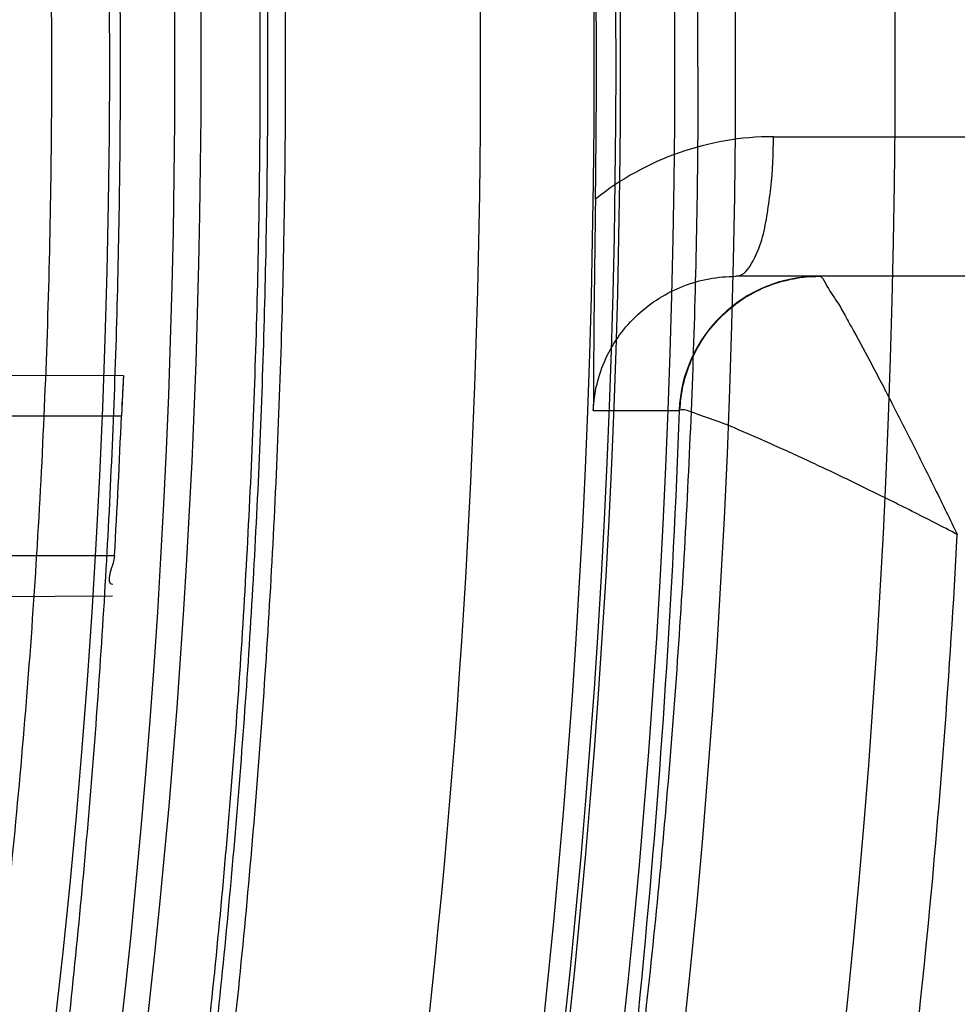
# Model space of a CAD drawing. Header units: millimetres. Extents: x 0 to 297, y 0 to 210.
# Tile 48 of 256: x 145.2775 to 145.3245, y 91.0233 to 91.0726. Entities that reach past the tile are written whole.
import ezdxf

# ---------------------------------------------------------------- set-up
doc = ezdxf.new("R2010")
doc.units = ezdxf.units.MM
doc.header["$LTSCALE"] = 16.335
doc.layers.get('0').update_dxf_attribs({"linetype": 'CONTINUOUS'})
for name, color, linetype in [('01_GLOBAL', 7, 'CONTINUOUS'), ('INTFCLR_1', 7, 'CONTINUOUS'), ('INTFCLR_144815', 7, 'CONTINUOUS')]:
    doc.layers.add(name, color=color, linetype=linetype)

msp = doc.modelspace()

# ---------------------------------------------------------------- linework, layer by layer
at = {"color": 7, "linetype": 'Continuous'}
msp.add_circle((145.8748034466, 92.1344639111), 2.66, dxfattribs=at)
at = {"color": 9, "linetype": 'Continuous'}
msp.add_arc((145.8748034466, 92.1344639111), 2.6259090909, 182.9674534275, 267.0325465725, dxfattribs=at)
at = {"layer": '01_GLOBAL', "color": 7, "linetype": 'Continuous'}
msp.add_circle((145.8748034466, 92.1344639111), 2.695, dxfattribs=at)
at = {"layer": 'INTFCLR_1', "color": 9, "linetype": 'Continuous'}
for p, q in [((145.2238547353, 91.0549967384), (145.2827179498, 91.05479126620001)), ((145.2247874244, 91.05276820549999), (145.2826121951, 91.05276820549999)), ((145.2243853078, 91.0457682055), (145.2822645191, 91.0457682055)), ((145.2231934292, 91.0435373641), (145.2821692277, 91.0437432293))]:
    msp.add_line(p, q, dxfattribs=at)
at = {"layer": 'INTFCLR_1', "color": 7, "linetype": 'Continuous'}
for p, q in [((145.2827179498, 91.05479126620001), (145.2826777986, 91.0541979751)), ((145.2826777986, 91.0541979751), (145.2826121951, 91.05276820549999))]:
    msp.add_line(p, q, dxfattribs=at)
at = {"layer": 'INTFCLR_1', "color": 6, "linetype": 'Continuous'}
for centre, radius, start, end in [((144.8596077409, 91.07026820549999), 0.4224162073, 270, 90.00000002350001), ((144.8596373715, 91.07026788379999), 0.4233366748, 356.6822791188, 357.6308608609)]:
    msp.add_arc(centre, radius, start, end, dxfattribs=at)
at = {"layer": 'INTFCLR_1', "color": 7, "linetype": 'Continuous'}
msp.add_arc((145.344320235, 91.05060732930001), 0.0617442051, 176.1145218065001, 177.6305889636, dxfattribs=at)
at = {"layer": 'INTFCLR_1', "color": 6, "linetype": 'Continuous'}
msp.add_open_spline([(145.1350652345, 90.7692682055), (145.1360387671, 90.7692682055), (145.1377271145, 90.77040596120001), (145.1403228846, 90.77196865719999), (145.1432989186, 90.7741311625), (145.1469787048, 90.7769487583), (145.1513602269, 90.78054609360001), (145.156189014, 90.78473927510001), (145.1610884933, 90.78922212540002), (145.16571304, 90.7936532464), (145.1699506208, 90.7978753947), (145.1738079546, 90.80185999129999), (145.1773032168, 90.80558700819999), (145.1804624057, 90.8090520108), (145.1833068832, 90.8122538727), (145.1858602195, 90.8151948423), (145.1881553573, 90.8178946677), (145.1902110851, 90.8203591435), (145.1920499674, 90.8226010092), (145.1936917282, 90.8246337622), (145.195161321, 90.8264787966), (145.1964960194, 90.82817546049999), (145.197810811, 90.82986574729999), (145.1992115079, 90.83168840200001), (145.2006985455, 90.83364987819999), (145.2021699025, 90.8356183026), (145.203615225, 90.83757754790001), (145.2051191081, 90.8396441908), (145.2067839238, 90.8419664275), (145.2086446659, 90.8446056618), (145.2107239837, 90.8476123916), (145.2130437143, 90.8510414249), (145.2156231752, 90.85494957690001), (145.2184823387, 90.85940686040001), (145.2216518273, 90.8645112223), (145.2251614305, 90.87037537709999), (145.229038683, 90.8771369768), (145.2333125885, 90.884978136), (145.2380078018, 90.89411228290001), (145.2431555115, 90.9048590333), (145.2486552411, 90.91737134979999), (145.2541538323, 90.9312561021), (145.2592951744, 90.9458952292), (145.2638614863, 90.9607341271), (145.2678132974, 90.9756278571), (145.2711637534, 90.9905604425), (145.2739112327, 91.005452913), (145.2760779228, 91.0203457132), (145.2776685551, 91.03517539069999), (145.2786982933, 91.0499655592), (145.2791763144, 91.06470155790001), (145.2791102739, 91.0793859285), (145.2785051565, 91.09402740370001), (145.2773642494, 91.1086166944), (145.2756872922, 91.1231600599), (145.2734729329, 91.13765537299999), (145.2707211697, 91.1520804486), (145.2674209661, 91.16646759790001), (145.2635667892, 91.1807987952), (145.259139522, 91.19509062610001), (145.254151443, 91.2092704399), (145.2488018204, 91.2228033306), (145.2434345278, 91.23506080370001), (145.238408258, 91.245610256), (145.2338248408, 91.2545835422), (145.2296571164, 91.2622860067), (145.2258775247, 91.26893157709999), (145.2224553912, 91.2746994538), (145.2193628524, 91.2797261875), (145.216567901, 91.28412676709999), (145.2140471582, 91.2879848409), (145.2117761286, 91.29137679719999), (145.209737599, 91.2943566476), (145.2079066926, 91.2969818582), (145.20627007, 91.2992895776), (145.2048016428, 91.30132990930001), (145.203482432, 91.3031390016), (145.202221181, 91.30484800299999), (145.2009100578, 91.3066043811), (145.1994654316, 91.308515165), (145.1979774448, 91.3104559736), (145.1964846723, 91.3123763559), (145.1949729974, 91.31429626), (145.1933137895, 91.31637424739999), (145.1914604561, 91.3186591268), (145.1893845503, 91.3211745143), (145.1870661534, 91.32393108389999), (145.1844777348, 91.3269433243), (145.1815962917, 91.3302189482), (145.1783918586, 91.3337676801), (145.174841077, 91.3375879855), (145.1709238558, 91.34167041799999), (145.1666153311, 91.3459993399), (145.1619164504, 91.3505367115), (145.1569054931, 91.35515789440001), (145.1519289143, 91.3595100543), (145.1473729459, 91.36327579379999), (145.1435388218, 91.36622737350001), (145.1404516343, 91.3684830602), (145.1377826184, 91.3700958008), (145.1360568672, 91.37126820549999), (145.1350652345, 91.37126820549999)], degree=3, knots=[0, 0, 0, 0, 0.0042187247, 0.0081401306, 0.0133978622, 0.0200459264, 0.0282638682, 0.0379443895, 0.0477615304, 0.05703690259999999, 0.0656973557, 0.0736821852, 0.0810680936, 0.0878383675, 0.0940009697, 0.0996271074, 0.1047154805, 0.1093563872, 0.1135342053, 0.1172803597, 0.1206792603, 0.1237557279, 0.1266349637, 0.1299589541, 0.1337168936, 0.1373013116, 0.1406085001, 0.1442672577, 0.148377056, 0.1529904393, 0.1582606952, 0.164218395, 0.1709303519, 0.1785521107, 0.1871652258, 0.1969659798, 0.2081658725, 0.2209392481, 0.2356613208, 0.2526660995, 0.2725685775, 0.2948769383, 0.3173640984, 0.3397873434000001, 0.3621386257, 0.3841211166, 0.4060891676, 0.4277469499, 0.4493218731, 0.470705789, 0.4919793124, 0.5131981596, 0.5343255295, 0.5554668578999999, 0.5765984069, 0.5977513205, 0.6189954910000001, 0.6402209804, 0.6617015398, 0.6832900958, 0.7050415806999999, 0.7268239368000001, 0.7463339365, 0.7630160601, 0.7774553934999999, 0.7899931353, 0.8009638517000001, 0.8105830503, 0.8190545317, 0.8265380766, 0.8331730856, 0.8390248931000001, 0.8442268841, 0.8488182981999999, 0.8528943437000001, 0.8564866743, 0.8597116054, 0.8625968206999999, 0.8656908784, 0.8692094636, 0.8729771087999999, 0.8762884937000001, 0.879749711, 0.8835661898, 0.8878115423, 0.8924986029, 0.8976989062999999, 0.9034198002, 0.9097088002, 0.9166034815, 0.9241390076, 0.9323094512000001, 0.9411199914, 0.9506041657, 0.9606137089, 0.9706541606, 0.9792553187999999, 0.9862062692, 0.9916647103, 0.9957028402, 1, 1, 1, 1], dxfattribs=at)
msp.add_open_spline([(145.2822645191, 91.0457682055), (145.282236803, 91.0452900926), (145.2817089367, 91.04433183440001), (145.2821878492, 91.0443335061)], degree=3, dxfattribs=at)
at = {"layer": 'INTFCLR_144815', "color": 9, "linetype": 'Continuous'}
for p, q in [((145.3152824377, 91.0667682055), (145.7168251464, 91.0667682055)), ((145.7149434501, 91.05976820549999), (145.3134007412, 91.05976820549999)), ((145.3062552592, 91.05303787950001), (145.3105583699, 91.0530353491)), ((145.310595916, 91.05305252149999), (145.3105583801, 91.0530353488))]:
    msp.add_line(p, q, dxfattribs=at)
at = {"layer": 'INTFCLR_144815', "color": 6, "linetype": 'Continuous'}
for radius in [0.4466793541, 0.4256665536]:
    msp.add_circle((144.8596077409, 91.07026820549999), radius, dxfattribs=at)
for centre, radius, start, end in [((144.8596077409, 91.07026820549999), 0.6157754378, 313.9937911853, 154.5150993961), ((144.8596077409, 91.07026820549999), 0.5947754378, 312.9543589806, 154.5144414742), ((144.8596077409, 91.07026820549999), 0.5751005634, 282.2440355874, 71.2863570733), ((144.8596077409, 91.07026820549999), 0.4537777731, 308.490992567, 51.50900743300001), ((144.8596077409, 91.07026820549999), 0.4747905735, 316.9838592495, 43.0161407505), ((144.8596077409, 91.07026820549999), 0.4480128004, 313.9992414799, 46.00075850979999), ((144.8596077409, 91.07026820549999), 0.4682794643, 339.6819480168, 23.3180519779), ((144.8596077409, 91.07026820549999), 0.5039003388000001, 329.9999999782, 359.9999999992), ((144.8596077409, 91.07026820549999), 0.504, 329.9999999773, 360), ((144.8596077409, 91.07026820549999), 0.525, 330.0000000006, 360), ((144.8596077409, 91.07026820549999), 0.5253616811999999, 330.0000000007, 360), ((146.2954920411, 91.0482618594), 0.9892489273, 179.1096267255, 179.7233790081)]:
    msp.add_arc(centre, radius, start, end, dxfattribs=at)
at = {"layer": 'INTFCLR_144815', "color": 9, "linetype": 'Continuous'}
for centre, radius, start, end in [((144.8596077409, 91.07026820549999), 0.5712784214, 292.4997540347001, 54.0964566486), ((144.8596102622, 91.0702693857), 0.5153523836, 292.4997540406, 54.09645665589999), ((144.8596257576, 91.0702725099), 0.5066391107, 311.2505121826, 48.7494878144), ((144.859607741, 91.07026820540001), 0.4617768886, 314.0862202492, 45.9137797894), ((144.8596077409, 91.07026820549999), 0.450734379, 313.8592910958, 46.1407088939), ((144.8596077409, 91.07026820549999), 0.4477854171, 314.0319604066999, 45.9680396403), ((144.8596077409, 91.07026820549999), 0.4720440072, 339.8280604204, 23.1719395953), ((144.8596077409, 91.07026820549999), 0.441, 346.6554352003, 13.34456481), ((144.859607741, 91.07026820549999), 0.4269999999, 349.3673701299, 10.6326298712), ((145.3152755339, 91.05252355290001), 0.0142445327, 89.97223100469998, 128.7381525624), ((145.3175511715, 91.0527706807), 0.006997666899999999, 90.01775543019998, 177.8324649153)]:
    msp.add_arc(centre, radius, start, end, dxfattribs=at)
at = {"layer": 'INTFCLR_144815', "color": 6, "linetype": 'Continuous'}
msp.add_ellipse((144.8639202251, 91.07026820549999), major_axis=(0.4424916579, 0), ratio=0.9999525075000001, start_param=-0.0149938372, end_param=0.0149938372, dxfattribs=at)
for points, knots in [([(145.2825648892, 91.07026820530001), (145.2825648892, 91.0724680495), (145.282532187, 91.07686829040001), (145.2823850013, 91.08346837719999), (145.2821395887, 91.0900684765), (145.2817957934, 91.0966686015), (145.2813534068, 91.10326862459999), (145.2808121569, 91.1098685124), (145.280171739, 91.116467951), (145.2794317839, 91.12306678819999), (145.2785919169, 91.12966449), (145.2776516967, 91.1362607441), (145.2766107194, 91.1428547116), (145.2754685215, 91.1494457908), (145.2742247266, 91.1560327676), (145.2728788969, 91.162614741), (145.2714307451, 91.1691900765), (145.2698799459, 91.1757574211), (145.2682264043, 91.1823145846), (145.2664700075, 91.1888596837), (145.2646109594, 91.1953899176), (145.2626494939, 91.2019027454), (145.260586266, 91.2083946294), (145.2584220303, 91.21486222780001), (145.2561580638, 91.22130118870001), (145.2537958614, 91.2277072), (145.2513375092, 91.2340750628), (145.2487855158, 91.24039929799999), (145.2461430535, 91.2466736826), (145.243413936, 91.25289146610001), (145.2406027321, 91.2590452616), (145.2377148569, 91.2651270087), (145.2347566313, 91.2711280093), (145.2317353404, 91.277038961), (145.2286592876, 91.2828499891), (145.2255378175, 91.28855072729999), (145.2223813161, 91.2941304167), (145.2192011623, 91.29957806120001), (145.2160096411, 91.30488260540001), (145.2128197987, 91.31003316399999), (145.2096452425, 91.3150192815), (145.2064998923, 91.319831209), (145.2033976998, 91.32446017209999), (145.2003523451, 91.3288986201), (145.1973769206, 91.33314045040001), (145.1944836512, 91.33718115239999), (145.1916836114, 91.34101794), (145.1889866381, 91.34464961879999), (145.1864013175, 91.3480763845), (145.1839350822, 91.3512995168), (145.1815937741, 91.35432180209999), (145.1793814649, 91.357147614), (145.1773002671, 91.35978303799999), (145.1753509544, 91.3622350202), (145.1735333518, 91.364510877), (145.1718468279, 91.36661771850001), (145.1702903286, 91.3685624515), (145.168862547, 91.3703516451), (145.1675620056, 91.371991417), (145.1663872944, 91.37348740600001), (145.1653367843, 91.374844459), (145.1644092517, 91.3760681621), (145.1636017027, 91.3771604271), (145.1629160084, 91.3781335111), (145.1623391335, 91.3789669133), (145.1618093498, 91.3798980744), (145.161227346, 91.38056444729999), (145.1612445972, 91.38176247), (145.1615550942, 91.38176808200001)], [0, 0, 0, 0, 0.0193188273, 0.0386418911, 0.05797372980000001, 0.0773181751, 0.0966800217, 0.1160624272, 0.1354702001, 0.1549057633, 0.1743738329, 0.1938759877, 0.2134167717, 0.2329964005, 0.2526187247, 0.2722829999, 0.2919923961, 0.3117443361, 0.3315407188, 0.3513772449, 0.37125414, 0.391164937, 0.4111075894, 0.4310729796, 0.4510561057, 0.4710451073, 0.4910305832, 0.5109984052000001, 0.5309330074, 0.5508166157, 0.5706284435, 0.590344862, 0.6099392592, 0.6293819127, 0.6486401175, 0.6676780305, 0.6864570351, 0.7049360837, 0.7230721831, 0.7408210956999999, 0.7581383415, 0.7749801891, 0.7913047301, 0.8070730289, 0.822250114, 0.8368060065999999, 0.8507161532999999, 0.8639624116, 0.8765312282, 0.8884132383, 0.8996029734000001, 0.9101049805, 0.9199296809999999, 0.9290934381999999, 0.9376135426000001, 0.9455077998, 0.9527934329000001, 0.9594885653, 0.9656100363, 0.9711731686, 0.9761922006, 0.9806816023, 0.9846553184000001, 0.9881278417, 0.9911127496, 0.9936230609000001, 0.9972727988, 1, 1, 1, 1]), ([(145.1715348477, 90.75876832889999), (145.1712150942, 90.75877420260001), (145.1712119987, 90.7600066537), (145.1717859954, 90.7606973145), (145.1723169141, 90.76165810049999), (145.1728921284, 90.7625179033), (145.1735763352, 90.7635211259), (145.1743814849, 90.7646468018), (145.17530592, 90.76590735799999), (145.1763525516, 90.7673048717), (145.1775225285, 90.7688449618), (145.1788179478, 90.77053327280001), (145.1802417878, 90.7723776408), (145.1817966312, 90.7743857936), (145.1834827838, 90.77656326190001), (145.1852973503, 90.77891214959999), (145.1872357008, 90.7814329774), (145.189295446, 90.7841297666), (145.1914790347, 90.78701356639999), (145.1937896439, 90.79009740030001), (145.1962240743, 90.79338687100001), (145.1987743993, 90.7968818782), (145.2014309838, 90.8005803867), (145.2041860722, 90.8044833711), (145.2070298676, 90.8085892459), (145.2099514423, 90.81289490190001), (145.2129388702, 90.817395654), (145.215979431, 90.8220852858), (145.2190598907, 90.8269562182), (145.2221667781, 90.8319996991), (145.2252866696, 90.83720604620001), (145.2284064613, 90.84256492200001), (145.2315136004, 90.8480656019), (145.2345962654, 90.8536972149), (145.2376434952, 90.8594489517), (145.2406452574, 90.8653102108), (145.2435925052, 90.8712707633), (145.2464771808, 90.87732085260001), (145.2492921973, 90.8834512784), (145.2520314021, 90.8896534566), (145.2546894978, 90.8959194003), (145.2572619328, 90.9022416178), (145.2597453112, 90.9086143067), (145.2621317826, 90.9150187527), (145.2644188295, 90.921447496), (145.2666074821, 90.927902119), (145.2687002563, 90.9343905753), (145.2706975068, 90.94091510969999), (145.2725965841, 90.9474676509), (145.2743963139, 90.9540444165), (145.2760946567, 90.9606370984), (145.2776905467, 90.96723941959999), (145.2791843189, 90.97385019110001), (145.2805765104, 90.98046922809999), (145.2818676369, 90.98709652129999), (145.2830580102, 90.9937313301), (145.2841477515, 91.0003718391), (145.2851369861, 91.0070158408), (145.2860260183, 91.01366199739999), (145.2868152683, 91.0203099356), (145.2875051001, 91.02695916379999), (145.2880958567, 91.0336093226), (145.2885878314, 91.04025993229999), (145.2889813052, 91.0469109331), (145.289276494, 91.0535620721), (145.2894735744, 91.06021341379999), (145.2895726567, 91.0668647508), (145.2895738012, 91.0735161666), (145.2894770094, 91.0801674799), (145.2892822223, 91.0868188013), (145.2889893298, 91.09346994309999), (145.2885981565, 91.1001209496), (145.2881084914, 91.1067715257), (145.2875200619, 91.1134215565), (145.2868325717, 91.1200706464), (145.2860456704, 91.126718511), (145.2851589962, 91.13336461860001), (145.2841721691, 91.14000833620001), (145.2830848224, 91.14664879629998), (145.2818965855, 91.15328508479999), (145.2806070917, 91.15991620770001), (145.2792161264, 91.166540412), (145.2777236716, 91.17315528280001), (145.27612979, 91.1797584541), (145.2744344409, 91.18634824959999), (145.2726374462, 91.1929236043), (145.2707388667, 91.19948263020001), (145.2687392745, 91.2060219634), (145.2666397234, 91.21253728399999), (145.2644415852, 91.2190240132), (145.2621464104, 91.2254777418), (145.2597562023, 91.23189351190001), (145.2572735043, 91.2382657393), (145.2547014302, 91.2445882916), (145.2520437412, 91.25085444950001), (145.2493049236, 91.25705687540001), (145.2464902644, 91.26318759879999), (145.2436059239, 91.26923801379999), (145.240658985, 91.2751989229), (145.2376574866, 91.2810606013), (145.2346104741, 91.28681281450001), (145.231527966, 91.2924449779), (145.2284209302, 91.2979462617), (145.2253011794, 91.30330580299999), (145.2221812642, 91.3085128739), (145.2190742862, 91.31355713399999), (145.2159936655, 91.3184289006), (145.2129528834, 91.323119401), (145.209965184, 91.3276210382), (145.207043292, 91.331927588), (145.2041991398, 91.3360343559), (145.2014436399, 91.33993825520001), (145.1987864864, 91.3436378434), (145.1962360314, 91.34713327), (145.1937992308, 91.35042615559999), (145.1914816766, 91.3535193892), (145.1892876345, 91.3564169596), (145.1872201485, 91.3591237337), (145.1852811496, 91.36164526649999), (145.1834716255, 91.3639875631), (145.1817917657, 91.36615689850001), (145.1802410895, 91.36815967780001), (145.1788186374, 91.3700022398), (145.1775230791, 91.3716907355), (145.1763528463, 91.3732311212), (145.1753062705, 91.37462867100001), (145.1743814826, 91.3758893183), (145.1735770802, 91.3770151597), (145.1728902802, 91.378018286), (145.1723225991, 91.3788786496), (145.1718630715, 91.3796692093), (145.171402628, 91.38041122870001), (145.1710534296, 91.38175923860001), (145.1715348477, 91.38176808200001)], [0, 0, 0, 0, 0.0014103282, 0.0032894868, 0.0045784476, 0.006109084, 0.0078878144, 0.009921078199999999, 0.0122159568, 0.0147800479, 0.0176210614, 0.0207450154, 0.0241645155, 0.0278962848, 0.0319450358, 0.0363094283, 0.0409856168, 0.0459681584, 0.0512740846, 0.0569372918, 0.0629614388, 0.06932079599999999, 0.0760170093, 0.0830428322, 0.09038864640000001, 0.09804223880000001, 0.1059886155, 0.1142106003, 0.1226891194, 0.1314036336, 0.1403327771, 0.1494548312, 0.1587482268, 0.1681920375, 0.1777662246, 0.1874518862, 0.1972313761, 0.2070885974, 0.2170088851, 0.2269790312, 0.2369874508, 0.247023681, 0.2570780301, 0.2671479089, 0.2771627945, 0.2871678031, 0.297203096, 0.3072268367, 0.3172573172, 0.3272873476, 0.3372951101, 0.3472786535, 0.3572404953, 0.3671820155, 0.3771057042, 0.38701475, 0.3969071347, 0.4067804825, 0.4166362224, 0.4264761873, 0.4363022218, 0.4461151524, 0.4559173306, 0.4657100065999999, 0.4754958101, 0.4852761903, 0.4950537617, 0.5048299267, 0.514607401, 0.5243876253, 0.5341732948, 0.5439658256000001, 0.5537677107, 0.5635801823, 0.5734055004, 0.5832449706, 0.5931003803, 0.6029729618, 0.6128636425, 0.6227732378, 0.6327028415, 0.6426530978, 0.6526214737, 0.6626060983, 0.6726078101, 0.6826271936, 0.6926651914, 0.7027189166, 0.7127821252, 0.7228511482, 0.7329216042, 0.7429877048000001, 0.7530428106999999, 0.7630790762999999, 0.7730874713, 0.7830577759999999, 0.7929782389, 0.8028356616, 0.8126154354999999, 0.8223014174, 0.8318761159, 0.8413205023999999, 0.8506146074, 0.8597374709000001, 0.8686675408, 0.8773831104, 0.8858627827, 0.8940860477, 0.9020337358, 0.9096886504, 0.9170358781, 0.9240630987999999, 0.9307608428, 0.9371226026, 0.9431446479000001, 0.9488258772, 0.9541674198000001, 0.9591725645, 0.9638462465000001, 0.9681947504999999, 0.9722253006, 0.9759458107, 0.979364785, 0.9824904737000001, 0.9853313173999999, 0.9878955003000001, 0.9901906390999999, 0.9922241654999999, 0.994002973, 0.9955336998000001, 0.9968227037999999, 0.9978766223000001, 1, 1, 1, 1]), ([(145.1816919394, 91.37126820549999), (145.1813689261, 91.37126820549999), (145.181354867, 91.37002508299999), (145.1818990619, 91.3693135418), (145.1824036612, 91.36833271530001), (145.1829511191, 91.36745360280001), (145.1836029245, 91.3664285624), (145.1843702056, 91.3652784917), (145.1852510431, 91.3639914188), (145.1862478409, 91.3625655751), (145.1873615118, 91.36099545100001), (145.1885933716, 91.3592761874), (145.1899443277, 91.35740242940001), (145.1914151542, 91.3553685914), (145.1930061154, 91.3531691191), (145.1947171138, 91.3507983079), (145.1965473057, 91.3482507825), (145.1984952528, 91.34552127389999), (145.2005585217, 91.3426051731), (145.2027337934, 91.33949840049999), (145.2050166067, 91.3361978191), (145.207401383, 91.33270127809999), (145.2098813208, 91.32900788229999), (145.2124484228, 91.3251181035), (145.2150935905, 91.3210338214), (145.2178067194, 91.3167583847), (145.2205768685, 91.3122965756), (145.2233924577, 91.30765452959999), (145.2262415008, 91.3028395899), (145.2291118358, 91.297860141), (145.2319913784, 91.29272536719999), (145.2348683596, 91.2874449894), (145.2377314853, 91.2820290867), (145.2405700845, 91.276487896), (145.2433742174, 91.27083163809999), (145.2461347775, 91.26507030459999), (145.2488435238, 91.25921354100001), (145.2514930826, 91.25327056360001), (145.2540769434, 91.2472500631), (145.2565894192, 91.2411601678), (145.2590255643, 91.23500850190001), (145.2613812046, 91.2288019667), (145.2636527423, 91.2225470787), (145.2658372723, 91.2162495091), (145.2679322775, 91.20991477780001), (145.2699358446, 91.203547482), (145.2718463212, 91.1971521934), (145.2736625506, 91.19073257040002), (145.275383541, 91.18429233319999), (145.2770086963, 91.1778343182), (145.2785375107, 91.171361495), (145.2799697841, 91.1648759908), (145.281305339, 91.1583801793), (145.282544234, 91.1518756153), (145.2836865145, 91.14536413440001), (145.2847323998, 91.1388467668), (145.285682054, 91.13232495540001), (145.2865357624, 91.12579938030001), (145.2872937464, 91.1192711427), (145.2879563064, 91.1127405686), (145.2885236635, 91.10620849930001), (145.2889960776, 91.09967506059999), (145.2893737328, 91.0931409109), (145.2896568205, 91.0866060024), (145.2898454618, 91.0800708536), (145.2899397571, 91.0735353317), (145.2899397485, 91.06699989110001), (145.2898454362, 91.0604643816), (145.2896567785, 91.0539292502), (145.2893736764, 91.04739438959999), (145.2889960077, 91.040860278), (145.2885235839, 91.034326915), (145.2879562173, 91.0277949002), (145.2872936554, 91.02126443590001), (145.2865356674, 91.0147362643), (145.2856819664, 91.00821082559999), (145.2847323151, 91.0016890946), (145.283686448, 90.99517188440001), (145.2825441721, 90.98866045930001), (145.2813053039, 90.98215605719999), (145.2799697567, 90.9756602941), (145.2785375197, 90.9691749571), (145.277008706, 90.9627021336), (145.2753835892, 90.95624426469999), (145.2736625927, 90.9498039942), (145.2718464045, 90.94338450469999), (145.2699359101, 90.9369891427), (145.2679323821, 90.9306219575), (145.2658373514, 90.9242871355), (145.2636528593, 90.9179896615), (145.2613812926, 90.91173468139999), (145.2590256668, 90.9055281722), (145.2565895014, 90.8993764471), (145.2540770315, 90.8932865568), (145.2514931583, 90.8872660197), (145.2488435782, 90.8813229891), (145.2461348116, 90.8754661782), (145.2433742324, 90.86970480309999), (145.2405700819, 90.8640485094), (145.2377314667, 90.8585072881), (145.2348683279, 90.85309136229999), (145.2319913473, 90.8478109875), (145.2291118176, 90.8426762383), (145.2262415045, 90.8376968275), (145.2233924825, 90.83288192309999), (145.220576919, 90.8282399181), (145.2178068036, 90.8237781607), (145.2150937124, 90.8195027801), (145.2124485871, 90.8154185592), (145.2098815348, 90.8115288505), (145.2074016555, 90.8078355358), (145.2050169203, 90.8043390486), (145.2027341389, 90.801038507), (145.2005588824, 90.79793175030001), (145.1984956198, 90.7950156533), (145.1965476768, 90.79228614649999), (145.1947174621, 90.7897385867), (145.1930064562, 90.7873677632), (145.1914154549, 90.7851682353), (145.1899446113, 90.7831343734), (145.1885936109, 90.781260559), (145.1873617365, 90.77954126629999), (145.1862480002, 90.77797109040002), (145.1852512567, 90.77654520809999), (145.1843701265, 90.7752581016), (145.1836036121, 90.77410794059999), (145.1829493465, 90.7730830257), (145.1824091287, 90.7722033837), (145.1819724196, 90.77139682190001), (145.1815362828, 90.7706332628), (145.1812048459, 90.7692682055), (145.1816919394, 90.7692682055)], [0, 0, 0, 0, 0.0014863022, 0.0034583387, 0.00480742, 0.0064070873, 0.008263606, 0.0103831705, 0.0127725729, 0.0154385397, 0.018388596, 0.0216299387, 0.0251705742, 0.0290176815, 0.0331791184, 0.0376612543, 0.0424708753, 0.0476126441, 0.053091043, 0.05890788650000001, 0.0650637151, 0.071556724, 0.0783824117, 0.08553378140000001, 0.09300120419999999, 0.1007725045, 0.1088330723, 0.1171662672, 0.125753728, 0.1345758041, 0.1436120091, 0.1528416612, 0.1622443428, 0.1717998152, 0.1814887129, 0.1912927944, 0.2011949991, 0.2111795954, 0.2212322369, 0.2313400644, 0.2414915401, 0.251676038, 0.2618853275, 0.272110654, 0.2823462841, 0.2925853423, 0.3028240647, 0.3130572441, 0.3232827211, 0.3334966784, 0.3436983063, 0.353884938, 0.364056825, 0.3742120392, 0.3843517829, 0.3944749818, 0.4045834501, 0.4146764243, 0.4247563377, 0.4348229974, 0.4448791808, 0.4549248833, 0.4649631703, 0.4749943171, 0.4850215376, 0.4950452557, 0.505068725, 0.5150924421, 0.5251196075, 0.5351507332, 0.5451888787, 0.5552345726, 0.5652905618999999, 0.5753571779, 0.5854368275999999, 0.5955298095, 0.6056379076, 0.615761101, 0.6259004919, 0.6360558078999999, 0.6462271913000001, 0.6564139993, 0.6666151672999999, 0.6768294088, 0.6870543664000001, 0.6972879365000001, 0.7075261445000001, 0.7177656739, 0.7280008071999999, 0.7382265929, 0.7484354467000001, 0.7586203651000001, 0.7687717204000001, 0.7788795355, 0.7889322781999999, 0.7989169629, 0.8088192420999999, 0.8186233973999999, 0.8283123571, 0.8378678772, 0.8472706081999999, 0.8565002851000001, 0.8655364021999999, 0.8743584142, 0.8829458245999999, 0.8912789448, 0.8993394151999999, 0.9071106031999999, 0.9145779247, 0.9217291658, 0.9285546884, 0.9350475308, 0.9412033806, 0.9470201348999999, 0.9524985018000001, 0.9576403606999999, 0.9624499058, 0.9669322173, 0.9710936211, 0.9749409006, 0.978481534, 0.9817230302, 0.984673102, 0.9873392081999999, 0.9897286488, 0.9918483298, 0.9937048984, 0.9953046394, 0.9966537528, 0.9977587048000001, 1, 1, 1, 1]), ([(145.290839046, 91.07026820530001), (145.290839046, 91.0726157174), (145.2908026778, 91.0773112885), (145.2906389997, 91.0843540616), (145.2903661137, 91.09139623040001), (145.2899838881, 91.09843744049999), (145.2894921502, 91.10547721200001), (145.2888906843, 91.11251506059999), (145.2881792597, 91.1195502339), (145.2873576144, 91.1265820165), (145.2864255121, 91.13360928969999), (145.2853827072, 91.1406309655), (145.2842290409, 91.1476454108), (145.2829643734, 91.15465104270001), (145.2815887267, 91.16164560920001), (145.2801021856, 91.1686268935), (145.2785050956, 91.17559187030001), (145.2767979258, 91.182537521), (145.2749815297, 91.18945988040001), (145.2730569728, 91.1963549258), (145.2710258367, 91.2032176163), (145.2688900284, 91.2100427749), (145.2666520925, 91.2168242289), (145.2643151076, 91.22355536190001), (145.2618829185, 91.23022863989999), (145.2593601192, 91.2368358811), (145.2567521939, 91.2433680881), (145.2540656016, 91.2498154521), (145.251307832, 91.2561674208), (145.2484874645, 91.26241274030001), (145.2456141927, 91.2685395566), (145.2426988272, 91.27453552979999), (145.2397532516, 91.2803880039), (145.2367903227, 91.2860842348), (145.2338237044, 91.2916116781), (145.2308676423, 91.2969583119), (145.2279367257, 91.3021129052), (145.2250455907, 91.3070653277), (145.2222085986, 91.3118068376), (145.2194395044, 91.3163303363), (145.2167511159, 91.3206306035), (145.214155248, 91.3247040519), (145.2116626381, 91.32854858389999), (145.2092828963, 91.33216343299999), (145.2070237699, 91.3355500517), (145.2048909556, 91.33871215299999), (145.2028881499, 91.34165545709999), (145.2010177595, 91.34438656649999), (145.1992812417, 91.3469124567), (145.1976794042, 91.3492400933), (145.1962125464, 91.3513762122), (145.1948806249, 91.3533273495), (145.1936832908, 91.35509915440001), (145.19262015, 91.3566982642), (145.1916900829, 91.3581263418), (145.1908931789, 91.35939912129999), (145.19022483, 91.3604881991), (145.1895787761, 91.3617123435), (145.1889756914, 91.36255828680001), (145.1887748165, 91.3641330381), (145.1891690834, 91.3641399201)], [0, 0, 0, 0, 0.02225245, 0.0445093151, 0.0667750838, 0.0890537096, 0.1113496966, 0.1336661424, 0.1560071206, 0.1783746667, 0.2007723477, 0.2232005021, 0.2456615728, 0.2681539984, 0.2906786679, 0.3132316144, 0.3358115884, 0.3584115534, 0.3810274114, 0.4036483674, 0.4262663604, 0.4488666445, 0.4714362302, 0.493956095, 0.516405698, 0.5387611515, 0.5609948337, 0.5830754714, 0.6049679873, 0.6266337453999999, 0.648030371, 0.6691122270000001, 0.6898308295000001, 0.7101353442, 0.7299737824, 0.7492942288, 0.7680459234, 0.7861801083, 0.8036519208, 0.8204214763, 0.8364545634, 0.8517244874, 0.8662078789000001, 0.8798864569, 0.8927486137, 0.9047971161, 0.9160413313, 0.9264952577, 0.9361748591, 0.945097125, 0.9532791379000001, 0.9607380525, 0.9674902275, 0.9735510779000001, 0.9789355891, 0.9836595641, 0.9877384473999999, 0.9911880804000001, 0.9962621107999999, 1, 1, 1, 1]), ([(145.3115000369, 91.07026820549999), (145.3115000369, 91.07473032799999), (145.3113603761, 91.08365933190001), (145.3107329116, 91.09704848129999), (145.3096849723, 91.11043347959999), (145.308214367, 91.1238107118), (145.3063175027, 91.1371751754), (145.3039919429, 91.1505189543), (145.3012336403, 91.1638300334), (145.2980413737, 91.17709300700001), (145.2944139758, 91.1902869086), (145.2903552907, 91.20338555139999), (145.2858713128, 91.2163547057), (145.2809768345, 91.2291533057), (145.2756920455, 91.2417294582), (145.2700508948, 91.25402457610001), (145.2640962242, 91.2659672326), (145.2578895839, 91.2774791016), (145.2515062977, 91.2884744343), (145.2450357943, 91.2988653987), (145.2385803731, 91.3085695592), (145.2322471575, 91.3175132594), (145.2261431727, 91.3256421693), (145.2203622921, 91.3329218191), (145.2149878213, 91.3393465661), (145.2100767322, 91.34492790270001), (145.2056691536, 91.3496994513), (145.2017857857, 91.3536996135), (145.1984327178, 91.3569868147), (145.1956088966, 91.35957815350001), (145.1933015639, 91.36160129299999), (145.1912894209, 91.3630472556), (145.1899601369, 91.36415372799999), (145.1891690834, 91.3641399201)], [0, 0, 0, 0, 0.0408499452, 0.0817377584, 0.1226908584, 0.1637418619, 0.2049215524, 0.2462459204, 0.2877224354, 0.329349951, 0.3711123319, 0.4129705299, 0.4548685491, 0.4967167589, 0.5383929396, 0.579731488, 0.6205367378, 0.6605415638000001, 0.6994421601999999, 0.7369113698, 0.7725873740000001, 0.8061275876, 0.8372253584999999, 0.8656390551, 0.8912193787, 0.9139002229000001, 0.9336943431, 0.9506758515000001, 0.9649483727, 0.9766362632, 0.9858655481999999, 0.9927569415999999, 1, 1, 1, 1]), ([(145.1615550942, 90.75876832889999), (145.1612445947, 90.7587739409), (145.1612273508, 90.75997196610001), (145.1618093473, 90.76063833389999), (145.1623391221, 90.7615694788), (145.1629159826, 90.7624028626), (145.1636016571, 90.7633759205), (145.1644091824, 90.76446815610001), (145.165336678, 90.76569181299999), (145.1663871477, 90.7670488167), (145.1675618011, 90.76854473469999), (145.1688622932, 90.7701844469), (145.170290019, 90.7719735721), (145.1718464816, 90.7739182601), (145.1735329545, 90.77602503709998), (145.1753505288, 90.7783008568), (145.177299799, 90.7807527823), (145.1793809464, 90.7833881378), (145.1815932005, 90.7862138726), (145.1839344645, 90.78923609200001), (145.1864007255, 90.79245924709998), (145.1889860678, 90.79588603), (145.1916830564, 90.79951771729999), (145.1944830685, 90.8033544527), (145.1973763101, 90.80739509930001), (145.200351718, 90.8116368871), (145.2033970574, 90.8160752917), (145.2064992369, 90.82070421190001), (145.2096445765, 90.8255160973), (145.2128191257, 90.83050217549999), (145.2160089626, 90.83565269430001), (145.2192004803, 90.84095719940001), (145.2223806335, 90.84640480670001), (145.225537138, 90.8519844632), (145.2286586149, 90.8576851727), (145.2317346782, 90.86349617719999), (145.2347559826, 90.8694071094), (145.2377142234, 90.87540809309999), (145.2406021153, 90.8814898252), (145.2434133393, 90.8876436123), (145.2461424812, 90.8938613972), (145.2487849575, 90.9001357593), (145.2513369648, 90.9064599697), (145.2537953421, 90.9128278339), (145.2561575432, 90.9192337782), (145.258421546, 90.92567277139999), (145.2605857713, 90.9321402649), (145.2626490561, 90.9386322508), (145.2646105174, 90.94514498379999), (145.2664696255, 90.9516753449), (145.2682260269, 90.958220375), (145.269879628, 90.9647776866), (145.2714304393, 90.9713449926), (145.272878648, 90.97792049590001), (145.2742244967, 90.984502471), (145.2754683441, 90.99108963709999), (145.2766105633, 90.9976807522), (145.2776515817, 91.0042748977), (145.2785918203, 91.0108711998), (145.2794317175, 91.0174690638), (145.2801716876, 91.0240679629), (145.280812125, 91.0306675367), (145.2813533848, 91.0372674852), (145.2817957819, 91.04386761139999), (145.2821395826, 91.0504677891), (145.2823849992, 91.057067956), (145.2825321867, 91.0636680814), (145.2825648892, 91.06806835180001), (145.2825648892, 91.07026820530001)], [0, 0, 0, 0, 0.0027272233, 0.00637693, 0.0088871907, 0.0118720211, 0.0153444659, 0.0193180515, 0.02380733, 0.0288260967, 0.0343890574, 0.0405101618, 0.0472051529, 0.05449051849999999, 0.0623846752, 0.0709044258, 0.0800682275, 0.08989261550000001, 0.1003941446, 0.1115838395, 0.1234656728, 0.1360350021, 0.1492811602, 0.1631910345, 0.1777467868, 0.1929237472, 0.2086919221, 0.2250163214, 0.241858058, 0.2591751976, 0.2769240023, 0.2950599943, 0.3135389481, 0.3323178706, 0.3513557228, 0.3706138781, 0.3900565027, 0.40965088, 0.4293672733, 0.4491790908, 0.4690627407, 0.4889974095, 0.5089649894, 0.5289504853, 0.5489397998, 0.5689220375, 0.5888883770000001, 0.6088300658, 0.6287418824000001, 0.6486179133, 0.6684555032, 0.6882511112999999, 0.7080041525, 0.7277129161, 0.7473782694, 0.7670001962, 0.7865808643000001, 0.8061213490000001, 0.8256243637, 0.8450923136, 0.8645285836, 0.8839363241, 0.9033192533, 0.9226811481, 0.9420259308, 0.9613578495, 0.9806810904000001, 1, 1, 1, 1]), ([(145.1891690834, 90.7763964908), (145.1887851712, 90.776403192), (145.1889546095, 90.77791854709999), (145.1897315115, 90.7790594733), (145.1908843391, 90.7812084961), (145.1925602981, 90.78374182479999), (145.1947341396, 90.78700949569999), (145.1974252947, 90.7909271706), (145.2006308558, 90.79558203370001), (145.2042332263, 90.80084524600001), (145.2079731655, 90.8063906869), (145.2115725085, 90.811841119), (145.2148750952, 90.8169466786), (145.2178706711, 90.8216830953), (145.220574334, 90.82605046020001), (145.2230116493, 90.8300661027), (145.2251949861, 90.8337337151), (145.2271471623, 90.8370710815), (145.2288885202, 90.8400975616), (145.2304549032, 90.8428619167), (145.2319718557, 90.84557564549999), (145.2335082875, 90.8483650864), (145.235040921, 90.8511930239), (145.236458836, 90.8538494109), (145.2377089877, 90.8562252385), (145.2388113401, 90.858346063), (145.2397838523, 90.8602375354), (145.2406875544, 90.8620129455), (145.241596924, 90.8638183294), (145.2425851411, 90.8658013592), (145.2436776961, 90.86802049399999), (145.2448886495, 90.8705137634), (145.2462310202, 90.873321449), (145.2477173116, 90.876486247), (145.2493581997, 90.8800514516), (145.251170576, 90.88408150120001), (145.2531660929, 90.8886402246), (145.2553605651, 90.89380950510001), (145.2577752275, 90.8997015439), (145.2604300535, 90.90645553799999), (145.26333995, 90.914239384), (145.2665092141, 90.92323256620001), (145.2699429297, 90.9337048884), (145.27355238, 90.945747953), (145.2770962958, 90.9589566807), (145.2803400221, 90.97273768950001), (145.2831548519, 90.9866050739), (145.285532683, 91.000518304), (145.2874745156, 91.0144570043), (145.288982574, 91.0284284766), (145.2900557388, 91.0423936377), (145.2906967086, 91.0563451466), (145.290839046, 91.0656325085), (145.290839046, 91.07026820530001)], [0, 0, 0, 0, 0.0036397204, 0.0085369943, 0.0157954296, 0.0255088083, 0.0378134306, 0.0528137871, 0.0706279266, 0.09136563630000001, 0.1132788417, 0.1340284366, 0.1532798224, 0.1709168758, 0.1871507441, 0.2019689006, 0.2154440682, 0.2276101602, 0.2386187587, 0.2485421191, 0.257728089, 0.268088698, 0.2787291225, 0.288218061, 0.2966314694, 0.3041773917, 0.3108751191, 0.3167920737, 0.3230614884, 0.3300369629, 0.337794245, 0.3465081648, 0.3563110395, 0.3672939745, 0.3796510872, 0.3935134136, 0.4091801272, 0.426821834, 0.4467452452, 0.4695381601, 0.4956096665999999, 0.5255127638, 0.5599184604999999, 0.6000687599, 0.6446728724, 0.6895337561, 0.7342496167, 0.7787833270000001, 0.8233104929, 0.8676315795, 0.9119694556, 0.9560574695, 1, 1, 1, 1]), ([(145.3115000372, 91.07026820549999), (145.3115000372, 91.0656664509), (145.3113516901, 91.05645244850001), (145.3106831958, 91.042633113), (145.3095662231, 91.0288125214), (145.3079983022, 91.0150007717), (145.3059760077, 91.0012043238), (145.3034956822, 90.9874324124), (145.3005540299, 90.9736981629), (145.2971490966, 90.96001988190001), (145.2932813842, 90.9464221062), (145.2889552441, 90.9329363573), (145.2841806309, 90.9196025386), (145.2789753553, 90.9064700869), (145.2733674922, 90.8935989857), (145.2673981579, 90.8810602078), (145.2611238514, 90.8689352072), (145.2546184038, 90.8573142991), (145.2479729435, 90.8462925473), (145.2412937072, 90.8359640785), (145.2346967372, 90.8264141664), (145.2282996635, 90.8177110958), (145.2222127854, 90.80989981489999), (145.2165301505, 90.8029981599), (145.2113244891, 90.79699886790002), (145.2066450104, 90.7918714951), (145.2025199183, 90.78757659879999), (145.1989594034, 90.78405105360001), (145.1959636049, 90.78127604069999), (145.1935201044, 90.7791103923), (145.1913967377, 90.7775714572), (145.1900017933, 90.7763819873), (145.1891691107, 90.77639652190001)], [0, 0, 0, 0, 0.0421285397, 0.08434683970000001, 0.1266414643, 0.1690446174, 0.2115817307, 0.2542734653, 0.2971305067, 0.3401457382, 0.3832945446, 0.4265305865, 0.4697791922, 0.5129300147, 0.5558322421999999, 0.5982870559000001, 0.6400420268, 0.6807938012, 0.7201892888, 0.7578469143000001, 0.7933806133, 0.8264335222, 0.8567170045, 0.8840287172, 0.9082689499, 0.9294277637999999, 0.9475672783, 0.9627965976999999, 0.9752495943, 0.9850650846, 0.9923757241, 1, 1, 1, 1])]:
    msp.add_open_spline(points, degree=3, knots=knots, dxfattribs=at)
at = {"layer": 'INTFCLR_144815', "color": 9, "linetype": 'Continuous'}
for points, knots in [([(145.2413747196, 91.3697613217), (145.2428639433, 91.3678095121), (145.244886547, 91.3651650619), (145.2474551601, 91.36177357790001), (145.2497308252, 91.3587506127), (145.2541366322, 91.3528298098), (145.2608916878, 91.34346662), (145.2694858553, 91.330890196), (145.2769239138, 91.31925431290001), (145.2822409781, 91.3104424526), (145.2853801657, 91.30507285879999), (145.2902521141, 91.296552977), (145.2975017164, 91.2831042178), (145.3067246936, 91.2641132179), (145.3132109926, 91.2490572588), (145.3173738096, 91.2385489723), (145.3201622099, 91.2312497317), (145.3248954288, 91.2181278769), (145.3310525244, 91.19876650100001), (145.3373574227, 91.1746119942), (145.3411666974, 91.15589345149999), (145.3433109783, 91.1430787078), (145.3446460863, 91.1343337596), (145.3460875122, 91.12330024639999), (145.3472124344, 91.1121900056), (145.3479204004, 91.1032489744), (145.3487845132, 91.0898469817), (145.3493461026, 91.0697652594), (145.3485394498, 91.0430468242), (145.3467779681, 91.0231082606), (145.3451270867, 91.0098889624), (145.343909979, 91.0011675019), (145.3415031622, 90.9862564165), (145.3372609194, 90.9655227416), (145.3309735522, 90.94150350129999), (145.3248291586, 90.9222137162), (145.3204306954, 90.9100345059), (145.3183461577, 90.9045328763), (145.3169544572, 90.900927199), (145.3131561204, 90.8913484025), (145.3066802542, 90.87632793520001), (145.2974761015, 90.85738376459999), (145.2894993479, 90.8425881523), (145.283827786, 90.8327786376), (145.2806417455, 90.8274435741), (145.2760993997, 90.8199922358), (145.2694850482, 90.80964470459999), (145.2608832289, 90.79705758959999), (145.2541232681, 90.7876882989), (145.2497158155, 90.78176573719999), (145.2474419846, 90.7787453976), (145.2448787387, 90.77536113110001), (145.2428609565, 90.7727230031), (145.2413748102, 90.7707752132)], [0, 0, 0, 0, 0.0113523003, 0.0153945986, 0.0196724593, 0.0288485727, 0.04952051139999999, 0.0730548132, 0.0992747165, 0.1133659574, 0.1206417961, 0.1280352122, 0.1587481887, 0.1912667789, 0.2256293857, 0.2345212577, 0.2435306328, 0.2617592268, 0.2990180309, 0.3374305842, 0.3771409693, 0.3872950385, 0.3975091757, 0.4180450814, 0.4387403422, 0.4491382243, 0.4595166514, 0.5008391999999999, 0.5419727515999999, 0.5830556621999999, 0.5933356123, 0.6035730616, 0.6237732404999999, 0.6631691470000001, 0.7013781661, 0.7385292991, 0.7567366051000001, 0.761249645, 0.7657337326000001, 0.7746080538, 0.8088969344, 0.8413373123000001, 0.8719692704, 0.886598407, 0.893729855, 0.9007025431, 0.926950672, 0.9505051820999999, 0.9711896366, 0.9803691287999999, 0.9846421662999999, 0.9886711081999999, 1, 1, 1, 1]), ([(145.3348448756, 91.0702682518), (145.334844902, 91.07915622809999), (145.3345399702, 91.09032589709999), (145.3337125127, 91.1037487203), (145.3330254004, 91.1128249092), (145.3319336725, 91.1241028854), (145.3305345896, 91.1353047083), (145.329238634, 91.14418344), (145.3271580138, 91.15718948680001), (145.3234626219, 91.1761862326), (145.3173440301, 91.20071002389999), (145.3113669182, 91.22037535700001), (145.3067706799, 91.2337071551), (145.3040637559, 91.2411212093), (145.3000252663, 91.2517879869), (145.293733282, 91.26707199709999), (145.2847815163, 91.28636411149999), (145.2777415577, 91.30003503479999), (145.2730103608, 91.3086963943), (145.2699640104, 91.31415158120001), (145.2648057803, 91.3231019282), (145.2575886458, 91.33492506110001), (145.2492471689, 91.34771111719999), (145.2429711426, 91.3568262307), (145.2395231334, 91.3616945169), (145.2386583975, 91.36290799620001)], [0, 0, 0, 0, 0.08514645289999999, 0.1069705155, 0.1288336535, 0.1723417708, 0.2155033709, 0.2369658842, 0.2582983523, 0.3416830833, 0.4222645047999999, 0.5003369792, 0.5384972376, 0.5573483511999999, 0.5759473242, 0.6477620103, 0.7156277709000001, 0.779635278, 0.7950300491, 0.8101748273, 0.8394913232, 0.8939896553, 0.9428494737, 0.9857252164, 1, 1, 1, 1]), ([(145.2386581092, 90.77762801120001), (145.2395181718, 90.77883493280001), (145.2429631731, 90.78369879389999), (145.2492389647, 90.792812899), (145.2575878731, 90.80560983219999), (145.2640046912, 90.8161221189), (145.2684113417, 90.8236906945), (145.2715041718, 90.8291128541), (145.2770118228, 90.83908549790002), (145.2847566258, 90.8541230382), (145.2936901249, 90.8733675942), (145.2999719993, 90.8886156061), (145.3036565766, 90.8983380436), (145.3050072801, 90.90199955), (145.307031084, 90.9075881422), (145.3113025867, 90.9199631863), (145.3172673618, 90.9395557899), (145.3233689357, 90.9639422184), (145.327484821, 90.9849864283), (145.3298201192, 91.00011997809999), (145.3310013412, 91.00897330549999), (145.3326039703, 91.0223959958), (145.334328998, 91.0428202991), (145.3348448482, 91.0610544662), (145.3348448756, 91.0702682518)], [0, 0, 0, 0, 0.0141977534, 0.0570997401, 0.1060018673, 0.1605593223, 0.1750635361, 0.1899029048, 0.2203592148, 0.2841982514, 0.3519009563, 0.42356155, 0.4421237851, 0.4515054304, 0.4609492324, 0.4990648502, 0.5769114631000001, 0.6570654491, 0.7397891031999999, 0.7822307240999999, 0.8037455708, 0.8253529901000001, 0.9117316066, 1, 1, 1, 1]), ([(145.3134007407, 91.05976820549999), (145.3137892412, 91.05976820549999), (145.3146371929, 91.06101612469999), (145.3149194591, 91.0625169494), (145.3152291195, 91.0646303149), (145.3152824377, 91.0659081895), (145.3152824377, 91.0667682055)], [0, 0, 0, 0, 0.1553478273, 0.4873791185, 0.6561095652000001, 1, 1, 1, 1]), ([(145.3062552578, 91.0530378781), (145.306290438, 91.0539297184), (145.3066175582, 91.0552872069), (145.307536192, 91.0568495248), (145.3084482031, 91.05787761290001), (145.3095322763, 91.0587060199), (145.310749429, 91.0593144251), (145.3120524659, 91.0596851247), (145.3129525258, 91.05976820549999), (145.3134007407, 91.05976820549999)], [0, 0, 0, 0, 0.2475795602, 0.3747397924, 0.5004405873, 0.6262656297, 0.7509412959, 0.8756698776, 1, 1, 1, 1]), ([(145.3105956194, 91.0530525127), (145.310630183, 91.05390555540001), (145.3109300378, 91.05522165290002), (145.3117963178, 91.05678357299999), (145.3127017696, 91.0578512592), (145.3138018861, 91.058715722), (145.3153922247, 91.05952066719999), (145.3167160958, 91.05976820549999), (145.3175673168, 91.05976820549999)], [0, 0, 0, 0, 0.2403691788, 0.3691900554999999, 0.5005138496, 0.6317533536, 0.7603407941, 1, 1, 1, 1]), ([(145.3175673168, 91.05976820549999), (145.3177239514, 91.05976820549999), (145.3179959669, 91.059140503), (145.3184333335, 91.0585937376), (145.3188861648, 91.0577650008), (145.3194703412, 91.0567292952), (145.320085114, 91.0555772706), (145.3207298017, 91.0543507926), (145.3214246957, 91.0530084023), (145.32212972, 91.051621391), (145.3228439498, 91.0501937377), (145.3235793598, 91.04870836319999), (145.3241284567, 91.0475820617), (145.3244933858, 91.0468259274)], [0, 0, 0, 0, 0.0319650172, 0.1090649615, 0.1610888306, 0.2199812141, 0.3533238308, 0.4267610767, 0.5028930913, 0.6617562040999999, 0.7442950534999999, 0.8286615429, 1, 1, 1, 1]), ([(145.3105583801, 91.0530353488), (145.3102266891, 91.0438747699), (145.3089817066, 91.02477064), (145.3059719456, 91.0008773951), (145.3032094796, 90.9849857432), (145.3018037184, 90.9777323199), (145.3008361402, 90.97293773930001), (145.298087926, 90.96008222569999), (145.292924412, 90.9396839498), (145.2859889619, 90.9177221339), (145.2806323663, 90.9029452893), (145.2774807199, 90.8947738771), (145.2727840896, 90.8830630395), (145.266998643, 90.86987411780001), (145.2608277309, 90.8571095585), (145.2573125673, 90.85015298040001), (145.2522180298, 90.84034909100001), (145.2446186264, 90.82663739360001), (145.234434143, 90.8098397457), (145.2261929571, 90.7972004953), (145.221041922, 90.7896219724), (145.2188238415, 90.7864015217), (145.2174343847, 90.7843935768), (145.2140400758, 90.77951936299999), (145.2092021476, 90.7726728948), (145.2047293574, 90.7663125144), (145.2024599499, 90.76282358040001), (145.2014687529, 90.761239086), (145.2006206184, 90.75969509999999), (145.2000487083, 90.7584807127), (145.1999928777, 90.7577050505), (145.2001506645, 90.75756740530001)], [0, 0, 0, 0, 0.0858001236, 0.1790833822, 0.2252548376, 0.2367557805, 0.2482389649, 0.2710367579, 0.3598009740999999, 0.445061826, 0.4864888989, 0.5069045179, 0.5270361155, 0.6045890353, 0.6416374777, 0.6597341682, 0.6775421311, 0.7450519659, 0.8064210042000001, 0.8613741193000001, 0.8862623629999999, 0.8921897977, 0.8979757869, 0.909117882, 0.9477859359, 0.9764348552, 0.98192108, 0.9867019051, 0.9940016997, 0.9980401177, 1, 1, 1, 1]), ([(145.3244933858, 91.0468259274), (145.3237441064, 91.0472167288), (145.3226203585, 91.0477933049), (145.321124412, 91.04854258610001), (145.3196701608, 91.0492592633), (145.3182410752, 91.0499468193), (145.3168408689, 91.050601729), (145.3155391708, 91.05119982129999), (145.314058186, 91.0518486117), (145.3125064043, 91.0525202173), (145.3114143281, 91.0528622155), (145.3107853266, 91.0531145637), (145.3105956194, 91.0530525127)], [0, 0, 0, 0, 0.1661193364, 0.2482706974, 0.3288865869, 0.4848197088, 0.5599769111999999, 0.6328063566, 0.7662010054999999, 0.8791692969, 0.960764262, 1, 1, 1, 1]), ([(145.2107030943, 90.7620965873), (145.2105460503, 90.7622247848), (145.210609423, 90.76299821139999), (145.2112143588, 90.7641726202), (145.2120932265, 90.7656901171), (145.2131216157, 90.7672419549), (145.215475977, 90.77067041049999), (145.2201030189, 90.7769185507), (145.2251020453, 90.7836496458), (145.2286099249, 90.7884451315), (145.2300456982, 90.7904207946), (145.232337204, 90.7935891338), (145.2376564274, 90.80104389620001), (145.2461654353, 90.8134814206), (145.2566822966, 90.8300212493), (145.2645343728, 90.84353561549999), (145.2697982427, 90.85320084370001), (145.273427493, 90.8600543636), (145.279796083, 90.8726258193), (145.2857722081, 90.8856283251), (145.2906249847, 90.89717955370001), (145.2938789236, 90.9052338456), (145.2994075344, 90.9197947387), (145.3065683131, 90.9414439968), (145.3119041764, 90.9615718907), (145.3147436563, 90.9742575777), (145.3157429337, 90.9789868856), (145.3171943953, 90.98613991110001), (145.3200463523, 91.0018094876), (145.3228738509, 91.0232473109), (145.3241332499, 91.03993970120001), (145.3244933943, 91.0468259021)], [0, 0, 0, 0, 0.0019511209, 0.0060578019, 0.0135221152, 0.0184240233, 0.0240553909, 0.0535050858, 0.0932797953, 0.1047395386, 0.110689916, 0.1167852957, 0.1423727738, 0.1988288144, 0.2618001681, 0.3309746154, 0.3492045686, 0.3677228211, 0.4056116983, 0.4848284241, 0.5053718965, 0.5261970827, 0.5684309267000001, 0.6552565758, 0.7455309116, 0.7687000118, 0.7803679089, 0.7920523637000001, 0.8389465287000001, 0.9336333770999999, 1, 1, 1, 1])]:
    msp.add_open_spline(points, degree=3, knots=knots, dxfattribs=at)

doc.saveas('drawing.dxf')
